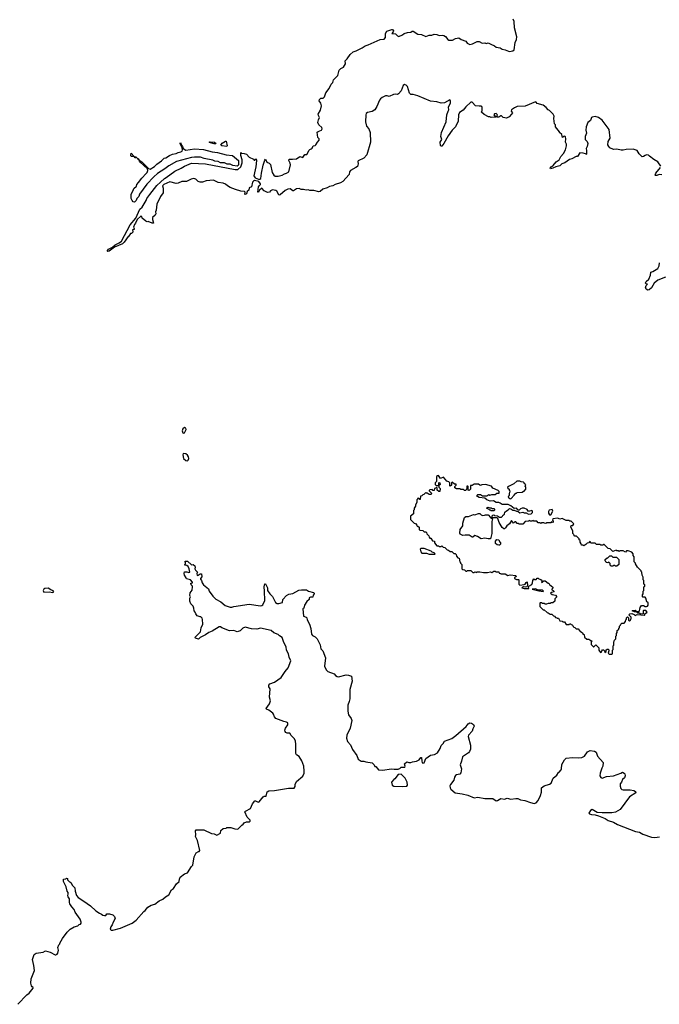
# Model space of a CAD drawing. Extents: x 2494118 to 2687960, y 757339 to 915227.
# Tile 67 of 256: x 2537220 to 2546318, y 859155 to 873169. Entities that reach past the tile are written whole.
import ezdxf

# ---------------------------------------------------------------- set-up
doc = ezdxf.new("R2010")
doc.units = 0

msp = doc.modelspace()

# ---------------------------------------------------------------- linework, layer by layer
at = {"layer": '0CON20XD'}
for points in [[(2539221, 870859), (2539280, 870910), (2539305, 870922), (2539428, 871012), (2539515, 871054), (2539563, 871085), (2539662, 871125), (2539865, 871119), (2540285, 871037), (2540325, 871036), (2540366, 871074), (2540386, 871134), (2540385, 871175), (2540365, 871235), (2540365, 871280), (2540375, 871268), (2540415, 871266), (2540445, 871254), (2540482, 871212), (2540544, 871184), (2540555, 871172), (2540565, 871170), (2540585, 871188), (2540586, 871164), (2540581, 871075), (2540552, 870945), (2540567, 870917), (2540615, 870899), (2540635, 870899), (2540652, 870908), (2540659, 870985), (2540685, 871099), (2540705, 871168), (2540715, 871182), (2540735, 871140), (2540769, 871129), (2540785, 871107), (2540812, 870995), (2540835, 870955), (2540855, 870941), (2540895, 870942), (2540955, 870957), (2540985, 870974), (2541017, 870983), (2541047, 871005), (2541071, 871105), (2541068, 871128), (2541049, 871165), (2541054, 871185), (2541102, 871182), (2541155, 871189), (2541205, 871222), (2541245, 871208), (2541275, 871250), (2541305, 871250), (2541310, 871255), (2541332, 871305), (2541347, 871323), (2541365, 871332), (2541378, 871342), (2541394, 871376), (2541422, 871378), (2541433, 871387), (2541454, 871426), (2541478, 871455), (2541480, 871475), (2541463, 871493), (2541452, 871568), (2541465, 871580), (2541512, 871595), (2541524, 871615), (2541516, 871636), (2541474, 871674), (2541463, 871705), (2541468, 871745), (2541483, 871775), (2541468, 871805), (2541467, 871825), (2541497, 871883), (2541514, 871945), (2541505, 871982), (2541478, 872015), (2541484, 872035), (2541505, 872051), (2541535, 872052), (2541555, 872072), (2541575, 872130), (2541620, 872190), (2541650, 872250), (2541673, 872275), (2541685, 872312), (2541746, 872374), (2541765, 872450), (2541788, 872475), (2541826, 872494), (2541841, 872515), (2541852, 872542), (2541850, 872585), (2541879, 872611), (2541921, 872675), (2541965, 872712), (2542004, 872726), (2542089, 872771), (2542135, 872799), (2542178, 872812), (2542345, 872889), (2542405, 872890), (2542424, 872915), (2542423, 872975), (2542442, 873005), (2542515, 873030), (2542525, 873030), (2542538, 873012), (2542534, 872996), (2542514, 872974), (2542565, 872968), (2542595, 872940), (2542615, 872932), (2542665, 872952), (2542688, 872972), (2542735, 872988), (2542785, 872990), (2542803, 873007), (2542815, 873008), (2542883, 872963), (2542935, 872958), (2542995, 872932), (2543045, 872948), (2543082, 872948), (2543115, 872962), (2543155, 872958), (2543185, 872943), (2543235, 872948), (2543255, 872942), (2543275, 872932), (2543312, 872885), (2543325, 872878), (2543375, 872878), (2543418, 872902), (2543465, 872912), (2543499, 872889), (2543565, 872862), (2543587, 872837), (2543625, 872818), (2543660, 872825), (2543725, 872858), (2543755, 872858), (2543797, 872833), (2543835, 872838), (2543855, 872832), (2543885, 872840), (2543921, 872821), (2543975, 872798), (2543998, 872778), (2544055, 872768), (2544085, 872748), (2544125, 872742), (2544171, 872721), (2544185, 872718), (2544235, 872728), (2544255, 872742), (2544267, 872845), (2544286, 872885), (2544292, 872925), (2544256, 873055), (2544252, 873145), (2544237, 873177)], [(2546339, 871085), (2546295, 871146), (2546238, 871178), (2546179, 871229), (2546165, 871241), (2546136, 871244), (2546115, 871237), (2546095, 871220), (2546075, 871218), (2546032, 871262), (2546005, 871307), (2545946, 871326), (2545845, 871323), (2545805, 871310), (2545775, 871310), (2545715, 871328), (2545665, 871322), (2545616, 871346), (2545598, 871365), (2545587, 871387), (2545592, 871435), (2545621, 871485), (2545605, 871606), (2545505, 871740), (2545455, 871779), (2545405, 871789), (2545365, 871782), (2545352, 871775), (2545338, 871735), (2545303, 871707), (2545277, 871643), (2545272, 871595), (2545282, 871555), (2545264, 871506), (2545263, 871465), (2545290, 871435), (2545300, 871405), (2545293, 871365), (2545278, 871335), (2545282, 871305), (2545280, 871255), (2545275, 871250), (2545268, 871258), (2545235, 871270), (2545188, 871272), (2545156, 871224), (2545135, 871222), (2545075, 871188), (2545042, 871178), (2545007, 871155), (2544975, 871132), (2544933, 871117), (2544905, 871087), (2544844, 871076), (2544802, 871055), (2544768, 871048), (2544767, 871055), (2544780, 871075), (2544807, 871093), (2544851, 871145), (2544895, 871175), (2544916, 871224), (2544956, 871265), (2544984, 871315), (2544999, 871375), (2544996, 871396), (2544982, 871425), (2544990, 871475), (2544985, 871500), (2544975, 871510), (2544962, 871508), (2544942, 871492), (2544930, 871535), (2544900, 871565), (2544900, 871575), (2544843, 871643), (2544840, 871675), (2544828, 871688), (2544820, 871765), (2544822, 871795), (2544808, 871825), (2544755, 871878), (2544737, 871887), (2544709, 871919), (2544665, 871952), (2544580, 871975), (2544568, 871995), (2544555, 872002), (2544410, 871940), (2544295, 871932), (2544258, 871915), (2544217, 871885), (2544212, 871865), (2544228, 871845), (2544216, 871824), (2544180, 871785), (2544145, 871768), (2544098, 871778), (2544075, 871800), (2544065, 871800), (2544035, 871782), (2544012, 871782), (2544010, 871805), (2544017, 871817), (2543995, 871832), (2543975, 871830), (2543962, 871815), (2543975, 871800), (2543985, 871800), (2543998, 871788), (2543995, 871780), (2543925, 871778), (2543907, 871787), (2543888, 871788), (2543825, 871822), (2543790, 871855), (2543800, 871875), (2543799, 871921), (2543792, 871935), (2543785, 871940), (2543755, 871937), (2543705, 871942), (2543655, 871993), (2543635, 871994), (2543565, 871930), (2543530, 871880), (2543474, 871846), (2543461, 871815), (2543456, 871725), (2543420, 871645), (2543372, 871595), (2543315, 871516), (2543255, 871407), (2543225, 871370), (2543215, 871368), (2543207, 871377), (2543203, 871425), (2543223, 871465), (2543210, 871505), (2543218, 871565), (2543284, 871715), (2543296, 871815), (2543314, 871865), (2543324, 871885), (2543319, 871925), (2543346, 871985), (2543348, 872015), (2543337, 872027), (2543262, 871988), (2543215, 871980), (2543155, 872001), (2543065, 872009), (2542885, 872087), (2542815, 872106), (2542784, 872104), (2542765, 872123), (2542735, 872217), (2542715, 872239), (2542695, 872247), (2542675, 872231), (2542645, 872155), (2542608, 872112), (2542595, 872106), (2542565, 872111), (2542535, 872106), (2542475, 872076), (2542445, 872087), (2542425, 872086), (2542375, 872064), (2542350, 872045), (2542336, 872025), (2542301, 871935), (2542271, 871885), (2542235, 871861), (2542165, 871846), (2542150, 871835), (2542143, 871815), (2542138, 871715), (2542154, 871654), (2542185, 871615), (2542204, 871565), (2542211, 871425), (2542159, 871245), (2542115, 871196), (2542035, 871162), (2542029, 871151), (2542032, 871118), (2542025, 871082), (2542002, 871065), (2541924, 871025), (2541912, 871005), (2541906, 870964), (2541816, 870864), (2541785, 870847), (2541705, 870823), (2541674, 870806), (2541625, 870796), (2541594, 870776), (2541530, 870755), (2541495, 870723), (2541475, 870719), (2541405, 870737), (2541347, 870737), (2541325, 870748), (2541295, 870743), (2541255, 870753), (2541225, 870753), (2541195, 870767), (2541155, 870761), (2541115, 870733), (2541105, 870734), (2541065, 870761), (2541032, 870758), (2540995, 870738), (2540926, 870674), (2540915, 870672), (2540905, 870678), (2540877, 870727), (2540865, 870736), (2540815, 870747), (2540786, 870734), (2540772, 870715), (2540745, 870711), (2540698, 870735), (2540665, 870770), (2540630, 870745), (2540615, 870714), (2540605, 870713), (2540615, 870788), (2540625, 870806), (2540646, 870824), (2540644, 870835), (2540621, 870865), (2540562, 870878), (2540545, 870871), (2540533, 870855), (2540515, 870789), (2540485, 870775), (2540477, 870745), (2540456, 870724), (2540445, 870692), (2540425, 870682), (2540420, 870685), (2540427, 870715), (2540417, 870725), (2540365, 870728), (2540290, 870750), (2540215, 870782), (2540174, 870804), (2540147, 870827), (2540115, 870841), (2540042, 870852), (2539975, 870883), (2539873, 870877), (2539822, 870855), (2539785, 870856), (2539758, 870868), (2539725, 870901), (2539695, 870909), (2539661, 870899), (2539592, 870865), (2539525, 870866), (2539475, 870844), (2539445, 870840), (2539355, 870861), (2539271, 870825), (2539253, 870805), (2539262, 870772), (2539259, 870705), (2539221, 870655), (2539171, 870545), (2539162, 870458), (2539152, 870435), (2539158, 870405), (2539148, 870385), (2539108, 870352), (2539108, 870325), (2539122, 870275), (2539105, 870271), (2539045, 870297), (2539035, 870292), (2539015, 870300), (2538960, 870345), (2538958, 870368), (2538945, 870372), (2538891, 870325), (2538869, 870271), (2538854, 870255), (2538840, 870215), (2538842, 870202), (2538850, 870195), (2538848, 870182), (2538825, 870180), (2538823, 870173), (2538830, 870165), (2538827, 870143), (2538812, 870128), (2538795, 870128), (2538772, 870088), (2538763, 870085), (2538708, 870002), (2538682, 869978), (2538570, 869930), (2538491, 869875), (2538472, 869872), (2538467, 869875), (2538471, 869885), (2538485, 869902), (2538538, 869932), (2538576, 869964), (2538635, 869991), (2538667, 870015), (2538792, 870248), (2538870, 870345), (2538929, 870471), (2538961, 870499), (2539020, 870595), (2539028, 870622), (2539071, 870679), (2539171, 870809), (2539221, 870859)], [(2538855, 870570), (2538835, 870578), (2538818, 870595), (2538805, 870622), (2538805, 870688), (2538834, 870736), (2538844, 870765), (2538879, 870801), (2538884, 870825), (2538910, 870850), (2538958, 870915), (2539021, 870979), (2539034, 870996), (2539041, 871025), (2539037, 871047), (2538935, 871142), (2538923, 871155), (2538920, 871170), (2538890, 871195), (2538900, 871195), (2538920, 871170), (2538956, 871145), (2539050, 871050), (2539075, 871042), (2539139, 871081), (2539172, 871115), (2539239, 871161), (2539275, 871196), (2539298, 871202), (2539349, 871235), (2539395, 871255), (2539446, 871264), (2539475, 871278), (2539513, 871287), (2539530, 871300), (2539534, 871316), (2539533, 871343), (2539504, 871405), (2539505, 871420), (2539522, 871382), (2539537, 871365), (2539546, 871336), (2539585, 871313), (2539705, 871330), (2539835, 871321), (2539958, 871288), (2540035, 871280), (2540158, 871248), (2540245, 871235), (2540330, 871165), (2540330, 871105), (2540327, 871093), (2540315, 871086), (2540253, 871093), (2540215, 871112), (2540173, 871113), (2540135, 871131), (2540074, 871134), (2540042, 871152), (2539995, 871155), (2539965, 871168), (2539842, 871195), (2539792, 871212), (2539705, 871213), (2539662, 871208), (2539450, 871150), (2539339, 871091), (2539286, 871045), (2539182, 870978), (2539128, 870932), (2539030, 870830), (2538926, 870684), (2538916, 870655), (2538886, 870624), (2538876, 870595), (2538855, 870570)], [(2540005, 871400), (2539985, 871400), (2539932, 871415), (2539913, 871427), (2539928, 871432), (2539990, 871425), (2540006, 871416), (2540012, 871405), (2540005, 871400)], [(2540165, 871364), (2540095, 871375), (2540080, 871385), (2540099, 871411), (2540145, 871440), (2540155, 871440), (2540173, 871375), (2540165, 871364)], [(2538875, 871202), (2538860, 871205), (2538850, 871220), (2538805, 871222), (2538800, 871235), (2538805, 871270), (2538850, 871220), (2538878, 871215), (2538880, 871205), (2538875, 871202)], [(2546355, 870960), (2546315, 870964), (2546285, 870952), (2546265, 870950), (2546258, 870955), (2546269, 870985), (2546336, 871064)], [(2546405, 869503), (2546295, 869460), (2546243, 869417), (2546207, 869355), (2546172, 869325), (2546155, 869318), (2546130, 869335), (2546128, 869348), (2546120, 869355), (2546130, 869385), (2546150, 869405), (2546125, 869410), (2546120, 869425), (2546130, 869445), (2546168, 869475), (2546192, 869535), (2546196, 869574), (2546226, 869584), (2546295, 869627), (2546314, 869665), (2546321, 869709)], [(2539555, 867286), (2539565, 867291), (2539587, 867335), (2539581, 867355), (2539565, 867363), (2539541, 867345), (2539530, 867315), (2539539, 867289), (2539555, 867286)], [(2539605, 866892), (2539615, 866900), (2539624, 866925), (2539622, 866945), (2539609, 866969), (2539585, 866990), (2539547, 866993), (2539540, 866975), (2539551, 866925), (2539585, 866896), (2539605, 866892)], [(2545645, 864140), (2545650, 864145), (2545650, 864195), (2545660, 864205), (2545660, 864255), (2545670, 864265), (2545670, 864315), (2545678, 864322), (2545682, 864338), (2545700, 864355), (2545700, 864395), (2545710, 864405), (2545710, 864435), (2545720, 864445), (2545720, 864475), (2545740, 864495), (2545742, 864508), (2545750, 864515), (2545750, 864535), (2545768, 864552), (2545770, 864565), (2545785, 864580), (2545818, 864582), (2545838, 864602), (2545840, 864625), (2545850, 864635), (2545850, 864655), (2545865, 864670), (2545880, 864655), (2545882, 864622), (2545895, 864610), (2545908, 864622), (2545912, 864638), (2545920, 864645), (2545920, 864665), (2545890, 864695), (2545892, 864708), (2545898, 864712), (2545925, 864717), (2545960, 864705), (2545975, 864690), (2546005, 864702), (2546105, 864692), (2546110, 864695), (2546110, 864715), (2546147, 864735), (2546125, 864760), (2546095, 864760), (2546090, 864755), (2546088, 864712), (2546055, 864708), (2546032, 864722), (2546013, 864723), (2545995, 864740), (2545965, 864740), (2545930, 864755), (2545935, 864760), (2545975, 864763), (2545998, 864748), (2546025, 864748), (2546038, 864755), (2546048, 864802), (2546065, 864830), (2546092, 864832), (2546118, 864818), (2546135, 864818), (2546148, 864822), (2546160, 864835), (2546160, 864875), (2546140, 864885), (2546127, 864937), (2546115, 864950), (2546085, 864950), (2546080, 864955), (2546080, 864985), (2546090, 864995), (2546090, 865035), (2546100, 865045), (2546100, 865095), (2546110, 865105), (2546110, 865125), (2546100, 865135), (2546098, 865185), (2546090, 865195), (2546090, 865235), (2546072, 865262), (2546070, 865305), (2546060, 865315), (2546060, 865325), (2546010, 865375), (2545980, 865425), (2545980, 865435), (2545960, 865455), (2545958, 865525), (2545948, 865545), (2545948, 865565), (2545925, 865590), (2545875, 865610), (2545852, 865608), (2545835, 865590), (2545805, 865610), (2545755, 865610), (2545745, 865600), (2545738, 865608), (2545715, 865610), (2545705, 865620), (2545655, 865600), (2545618, 865638), (2545592, 865642), (2545535, 865700), (2545522, 865698), (2545515, 865690), (2545485, 865690), (2545475, 865700), (2545425, 865700), (2545405, 865720), (2545345, 865720), (2545335, 865740), (2545320, 865735), (2545318, 865722), (2545292, 865718), (2545272, 865698), (2545245, 865680), (2545235, 865690), (2545212, 865692), (2545208, 865708), (2545190, 865735), (2545190, 865755), (2545180, 865765), (2545178, 865778), (2545138, 865818), (2545115, 865820), (2545100, 865835), (2545098, 865848), (2545090, 865855), (2545090, 865895), (2545060, 865945), (2545062, 865968), (2545088, 865972), (2545098, 865982), (2545100, 865995), (2545065, 866030), (2545045, 866030), (2545035, 866040), (2544993, 866043), (2544935, 866068), (2544905, 866060), (2544875, 866072), (2544803, 866067), (2544800, 866045), (2544810, 866035), (2544808, 866012), (2544785, 866020), (2544775, 866010), (2544715, 866010), (2544705, 866000), (2544683, 866003), (2544675, 866010), (2544645, 866010), (2544635, 866000), (2544625, 866010), (2544595, 866010), (2544575, 866030), (2544535, 866030), (2544525, 866040), (2544512, 866038), (2544505, 866030), (2544485, 866030), (2544478, 866038), (2544465, 866040), (2544455, 866030), (2544412, 866028), (2544375, 865990), (2544325, 865990), (2544315, 866000), (2544295, 866000), (2544275, 866020), (2544265, 866020), (2544243, 866003), (2544215, 866040), (2544188, 865995), (2544148, 865965), (2544132, 865935), (2544118, 865922), (2544105, 865921), (2544085, 865940), (2544041, 866011), (2544020, 866070), (2544005, 866078), (2543945, 866080), (2543940, 866085), (2543942, 866108), (2543952, 866118), (2543965, 866120), (2543975, 866110), (2544017, 866107), (2544045, 866090), (2544075, 866090), (2544088, 866102), (2544095, 866120), (2544105, 866120), (2544118, 866132), (2544122, 866158), (2544145, 866180), (2544169, 866191), (2544185, 866210), (2544207, 866207), (2544235, 866190), (2544255, 866190), (2544285, 866172), (2544308, 866168), (2544335, 866150), (2544375, 866158), (2544395, 866150), (2544425, 866150), (2544455, 866132), (2544495, 866138), (2544512, 866155), (2544512, 866175), (2544505, 866182), (2544458, 866168), (2544436, 866196), (2544396, 866216), (2544365, 866217), (2544342, 866205), (2544325, 866188), (2544308, 866188), (2544285, 866218), (2544255, 866210), (2544205, 866250), (2544167, 866267), (2544081, 866271), (2544055, 866290), (2544035, 866297), (2543995, 866298), (2543959, 866319), (2543914, 866314), (2543865, 866333), (2543835, 866358), (2543755, 866370), (2543730, 866385), (2543720, 866395), (2543735, 866410), (2543775, 866410), (2543805, 866392), (2543865, 866390), (2543895, 866410), (2543905, 866400), (2543935, 866410), (2543985, 866410), (2544005, 866430), (2544038, 866432), (2544040, 866455), (2544025, 866470), (2543952, 866502), (2543932, 866532), (2543845, 866552), (2543795, 866550), (2543775, 866540), (2543763, 866543), (2543745, 866560), (2543685, 866560), (2543655, 866540), (2543632, 866538), (2543630, 866485), (2543615, 866470), (2543600, 866475), (2543600, 866525), (2543595, 866530), (2543582, 866528), (2543580, 866495), (2543565, 866470), (2543545, 866470), (2543535, 866480), (2543495, 866480), (2543485, 866490), (2543435, 866490), (2543410, 866505), (2543410, 866525), (2543428, 866542), (2543428, 866558), (2543405, 866560), (2543373, 866587), (2543360, 866575), (2543360, 866545), (2543345, 866530), (2543340, 866535), (2543340, 866575), (2543325, 866590), (2543295, 866600), (2543248, 866658), (2543205, 866640), (2543175, 866680), (2543162, 866678), (2543150, 866665), (2543150, 866595), (2543132, 866578), (2543130, 866555), (2543145, 866540), (2543180, 866540), (2543180, 866575), (2543185, 866580), (2543198, 866578), (2543200, 866555), (2543180, 866540), (2543180, 866515), (2543200, 866495), (2543198, 866452), (2543182, 866452), (2543160, 866475), (2543160, 866505), (2543145, 866510), (2543138, 866502), (2543122, 866498), (2543115, 866470), (2543095, 866470), (2543085, 866480), (2543053, 866477), (2543042, 866468), (2543042, 866462), (2543080, 866425), (2543068, 866412), (2543045, 866410), (2543015, 866430), (2543002, 866432), (2542995, 866440), (2542968, 866412), (2542952, 866408), (2542938, 866392), (2542922, 866388), (2542918, 866342), (2542912, 866342), (2542895, 866360), (2542880, 866355), (2542880, 866345), (2542870, 866335), (2542870, 866295), (2542850, 866265), (2542850, 866245), (2542833, 866217), (2542830, 866195), (2542820, 866185), (2542820, 866135), (2542780, 866105), (2542780, 866055), (2542832, 866002), (2542848, 865998), (2542870, 865975), (2542875, 865960), (2542885, 865960), (2542900, 865945), (2542900, 865915), (2542912, 865902), (2542955, 865900), (2542972, 865882), (2542995, 865880), (2543008, 865868), (2543012, 865852), (2543040, 865825), (2543042, 865802), (2543052, 865792), (2543068, 865788), (2543092, 865752), (2543118, 865748), (2543122, 865722), (2543152, 865682), (2543175, 865680), (2543185, 865670), (2543215, 865670), (2543225, 865680), (2543242, 865662), (2543268, 865658), (2543302, 865622), (2543318, 865618), (2543345, 865600), (2543365, 865600), (2543395, 865570), (2543415, 865570), (2543430, 865555), (2543432, 865532), (2543452, 865512), (2543470, 865505), (2543480, 865455), (2543490, 865445), (2543492, 865432), (2543510, 865415), (2543510, 865355), (2543522, 865342), (2543548, 865338), (2543565, 865320), (2543578, 865322), (2543585, 865330), (2543635, 865330), (2543665, 865300), (2543685, 865300), (2543695, 865310), (2543708, 865308), (2543715, 865300), (2543725, 865310), (2543765, 865310), (2543815, 865300), (2543875, 865300), (2543915, 865310), (2543935, 865302), (2543965, 865320), (2543985, 865320), (2543995, 865310), (2544035, 865310), (2544042, 865292), (2544058, 865288), (2544065, 865280), (2544125, 865280), (2544165, 865260), (2544195, 865270), (2544275, 865260), (2544280, 865245), (2544260, 865225), (2544260, 865215), (2544285, 865200), (2544315, 865200), (2544320, 865195), (2544320, 865135), (2544333, 865123), (2544395, 865128), (2544410, 865135), (2544425, 865160), (2544438, 865168), (2544442, 865115), (2544433, 865097), (2544415, 865092), (2544385, 865098), (2544362, 865085), (2544395, 865074), (2544462, 865075), (2544458, 865095), (2544463, 865107), (2544505, 865130), (2544516, 865154), (2544518, 865185), (2544535, 865210), (2544545, 865200), (2544565, 865200), (2544582, 865218), (2544595, 865220), (2544602, 865212), (2544635, 865200)], [(2544205, 866350), (2544260, 866405), (2544260, 866415), (2544275, 866430), (2544285, 866430), (2544295, 866440), (2544367, 866443), (2544385, 866460), (2544395, 866460), (2544420, 866485), (2544420, 866515), (2544410, 866525), (2544420, 866555), (2544402, 866562), (2544398, 866578), (2544387, 866587), (2544355, 866590), (2544332, 866602), (2544291, 866599), (2544248, 866562), (2544173, 866527), (2544160, 866515), (2544162, 866502), (2544180, 866485), (2544182, 866472), (2544190, 866465), (2544187, 866433), (2544180, 866425), (2544180, 866395), (2544172, 866388), (2544170, 866375), (2544192, 866352), (2544205, 866350)], [(2543965, 866180), (2543925, 866180), (2543918, 866188), (2543905, 866190), (2543898, 866198), (2543860, 866215), (2543885, 866230), (2543905, 866220), (2543925, 866220), (2543935, 866210), (2543965, 866210), (2543980, 866195), (2543965, 866180)], [(2543885, 865778), (2543835, 865792), (2543785, 865782), (2543730, 865815), (2543695, 865828), (2543665, 865802), (2543655, 865802), (2543615, 865830), (2543555, 865832), (2543525, 865828), (2543487, 865847), (2543482, 865862), (2543486, 865915), (2543522, 865965), (2543524, 866005), (2543548, 866082), (2543565, 866096), (2543605, 866100), (2543675, 866127), (2543696, 866124), (2543745, 866140), (2543765, 866140), (2543783, 866123), (2543804, 866114), (2543830, 866115), (2543847, 866123), (2543885, 866120), (2543915, 866083), (2543943, 866063), (2543936, 866025), (2543934, 865855), (2543915, 865780), (2543885, 865778)], [(2544775, 866120), (2544802, 866175), (2544795, 866198), (2544752, 866188), (2544741, 866169), (2544743, 866145), (2544755, 866122), (2544775, 866120)], [(2544035, 865688), (2544013, 865693), (2543986, 865715), (2543988, 865745), (2544005, 865772), (2544036, 865766), (2544048, 865735), (2544057, 865727), (2544057, 865705), (2544045, 865692), (2544035, 865688)], [(2543125, 865560), (2543130, 865565), (2543115, 865580), (2543085, 865592), (2543075, 865603), (2542975, 865642), (2542928, 865642), (2542918, 865632), (2542924, 865594), (2542938, 865578), (2543005, 865576), (2543045, 865563), (2543125, 865560)], [(2545715, 865390), (2545695, 865390), (2545685, 865400), (2545665, 865400), (2545655, 865390), (2545632, 865392), (2545620, 865405), (2545618, 865428), (2545598, 865448), (2545585, 865440), (2545562, 865442), (2545558, 865458), (2545550, 865465), (2545550, 865485), (2545575, 865510), (2545588, 865512), (2545615, 865540), (2545638, 865538), (2545655, 865520), (2545708, 865518), (2545740, 865485), (2545740, 865415), (2545715, 865390)], [(2537195, 859155), (2537322, 859288), (2537356, 859314), (2537412, 859385), (2537412, 859395), (2537395, 859403), (2537387, 859417), (2537379, 859455), (2537384, 859516), (2537429, 859635), (2537422, 859705), (2537402, 859795), (2537426, 859865), (2537455, 859884), (2537554, 859896), (2537585, 859916), (2537655, 859896), (2537725, 859860), (2537735, 859858), (2537753, 859867), (2537763, 859885), (2537772, 859925), (2537762, 859965), (2537775, 860000), (2537790, 860015), (2537790, 860025), (2537827, 860093), (2537897, 860183), (2537940, 860225), (2537993, 860257), (2538045, 860272), (2538065, 860290), (2538085, 860298), (2538095, 860310), (2538096, 860324), (2538080, 860365), (2538010, 860465), (2537996, 860505), (2537960, 860540), (2537932, 860585), (2537926, 860606), (2537926, 860655), (2537908, 860685), (2537903, 860705), (2537910, 860725), (2537908, 860745), (2537896, 860765), (2537880, 860825), (2537842, 860905), (2537844, 860936), (2537878, 860942), (2537885, 860950), (2537900, 860945), (2537900, 860925), (2537922, 860902), (2537935, 860900), (2537945, 860890), (2537972, 860845), (2538003, 860815), (2538007, 860765), (2538027, 860705), (2538050, 860675), (2538133, 860625), (2538225, 860556), (2538305, 860485), (2538355, 860450), (2538385, 860440), (2538400, 860425), (2538425, 860418), (2538445, 860420), (2538458, 860442), (2538495, 860442), (2538545, 860430), (2538570, 860405), (2538580, 860375), (2538547, 860325), (2538533, 860285), (2538514, 860256), (2538509, 860225), (2538520, 860210), (2538545, 860208), (2538655, 860239), (2538819, 860311), (2538878, 860352), (2538984, 860476), (2539005, 860490), (2539044, 860536), (2539092, 860565), (2539141, 860579), (2539205, 860629), (2539258, 860652), (2539292, 860685), (2539339, 860711), (2539381, 860785), (2539406, 860805), (2539448, 860872), (2539487, 860903), (2539492, 860938), (2539502, 860965), (2539565, 861010), (2539605, 861028), (2539662, 861115), (2539682, 861135), (2539702, 861255), (2539731, 861309), (2539765, 861330), (2539775, 861330), (2539780, 861345), (2539749, 861485), (2539722, 861545), (2539726, 861565), (2539722, 861625), (2539731, 861639), (2539839, 861639), (2539950, 861585), (2539985, 861580), (2540025, 861563), (2540075, 861590), (2540083, 861627), (2540115, 861658), (2540155, 861660), (2540168, 861672), (2540225, 861672), (2540281, 861651), (2540322, 861648), (2540385, 861710), (2540395, 861710), (2540412, 861738), (2540445, 861750), (2540485, 861750), (2540498, 861762), (2540500, 861775), (2540455, 861820), (2540422, 861895), (2540430, 861905), (2540505, 861942), (2540532, 862008), (2540565, 862049), (2540575, 862051), (2540614, 862034), (2540625, 862038), (2540685, 862110), (2540695, 862116), (2540725, 862118), (2540742, 862178), (2540765, 862192), (2540845, 862197), (2541045, 862229), (2541125, 862232), (2541136, 862254), (2541137, 862285), (2541157, 862325), (2541246, 862404), (2541264, 862446), (2541268, 862475), (2541260, 862545), (2541231, 862621), (2541194, 862684), (2541158, 862705), (2541147, 862725), (2541150, 862855), (2541143, 862905), (2541125, 862937), (2541081, 862981), (2541060, 863015), (2541025, 863012), (2541004, 863024), (2540995, 863040), (2540992, 863055), (2541000, 863085), (2541032, 863135), (2541035, 863160), (2541015, 863172), (2540975, 863178), (2540865, 863223), (2540843, 863245), (2540832, 863285), (2540819, 863299), (2540765, 863341), (2540730, 863355), (2540724, 863365), (2540775, 863434), (2540789, 863475), (2540774, 863525), (2540782, 863645), (2540765, 863672), (2540763, 863697), (2540776, 863714), (2540845, 863740), (2540941, 863805), (2540998, 863892), (2541041, 863945), (2541077, 864045), (2541055, 864095), (2541042, 864145), (2541016, 864195), (2541009, 864245), (2540978, 864305), (2540955, 864378), (2540915, 864400), (2540895, 864420), (2540835, 864444), (2540797, 864477), (2540645, 864507), (2540595, 864495), (2540515, 864501), (2540425, 864521), (2540392, 864508), (2540355, 864470), (2540315, 864458), (2540265, 864474), (2540205, 864470), (2540095, 864513), (2540075, 864527), (2540055, 864530), (2539956, 864464), (2539912, 864448), (2539864, 864416), (2539785, 864378), (2539765, 864350), (2539720, 864365), (2539710, 864375), (2539792, 864458), (2539800, 864515), (2539826, 864564), (2539822, 864632), (2539815, 864650), (2539795, 864670), (2539785, 864668), (2539746, 864686), (2539724, 864714), (2539717, 864737), (2539702, 864755), (2539698, 864795), (2539685, 864820), (2539652, 864855), (2539638, 864895), (2539638, 864935), (2539650, 864955), (2539642, 864975), (2539647, 865013), (2539672, 865048), (2539680, 865095), (2539678, 865108), (2539660, 865125), (2539658, 865138), (2539650, 865145), (2539678, 865152), (2539680, 865165), (2539650, 865195), (2539592, 865212), (2539590, 865225), (2539562, 865265), (2539558, 865285), (2539565, 865310), (2539595, 865312), (2539625, 865300), (2539638, 865305), (2539632, 865355), (2539617, 865387), (2539595, 865400), (2539570, 865405), (2539570, 865415), (2539580, 865425), (2539580, 865445), (2539570, 865455), (2539575, 865460), (2539605, 865460), (2539665, 865410), (2539687, 865417), (2539710, 865395), (2539718, 865375), (2539710, 865355), (2539720, 865335), (2539748, 865305), (2539740, 865285), (2539745, 865260), (2539758, 865262), (2539785, 865280), (2539805, 865280), (2539809, 865241), (2539792, 865215), (2539792, 865205), (2539808, 865185), (2539814, 865154), (2539834, 865124), (2539905, 865067), (2539917, 865037), (2539967, 864965), (2540011, 864921), (2540081, 864885), (2540143, 864833), (2540215, 864809), (2540235, 864807), (2540265, 864818), (2540485, 864849), (2540645, 864826), (2540665, 864829), (2540680, 864840), (2540706, 864904), (2540704, 865035), (2540696, 865095), (2540708, 865142), (2540718, 865138), (2540743, 865085), (2540744, 865045), (2540776, 864995), (2540815, 864960), (2540858, 864875), (2540881, 864861), (2540905, 864860), (2540958, 864875), (2540963, 864915), (2541017, 864973), (2541046, 864994), (2541105, 865004), (2541192, 865048), (2541226, 865054), (2541300, 865055), (2541326, 865036), (2541400, 865015), (2541410, 865005), (2541410, 864995), (2541393, 864977), (2541388, 864952), (2541355, 864952), (2541335, 864940), (2541337, 864915), (2541302, 864888), (2541273, 864835), (2541260, 864795), (2541248, 864782), (2541258, 864678), (2541295, 864666), (2541306, 864656), (2541310, 864625), (2541342, 864565), (2541363, 864505), (2541372, 864422), (2541386, 864406), (2541425, 864387), (2541452, 864355), (2541493, 864273), (2541504, 864215), (2541534, 864184), (2541570, 864085), (2541556, 863966), (2541578, 863915), (2541605, 863890), (2541695, 863860), (2541714, 863834), (2541735, 863820), (2541756, 863816), (2541866, 863844), (2541899, 863839), (2541939, 863825), (2541951, 863755), (2541916, 863635), (2541916, 863505), (2541908, 863465), (2541888, 863415), (2541888, 863325), (2541897, 863277), (2541937, 863225), (2541943, 863195), (2541920, 863085), (2541874, 862986), (2541869, 862945), (2541885, 862895), (2541926, 862846), (2541955, 862780), (2542016, 862695), (2542032, 862645), (2542075, 862614), (2542115, 862614), (2542144, 862604), (2542235, 862592), (2542262, 862565), (2542272, 862542), (2542285, 862540), (2542325, 862490), (2542385, 862488), (2542505, 862508), (2542545, 862500), (2542605, 862500), (2542612, 862508), (2542628, 862512), (2542645, 862530), (2542692, 862532)], [(2544635, 865200), (2544650, 865185), (2544640, 865175), (2544645, 865160), (2544658, 865162), (2544675, 865180), (2544695, 865180), (2544735, 865150), (2544745, 865150), (2544755, 865130), (2544805, 865090), (2544807, 865083), (2544790, 865065), (2544790, 865055), (2544810, 865045), (2544820, 865035), (2544820, 865025), (2544785, 865017), (2544772, 865005), (2544795, 864990), (2544840, 864980), (2544860, 864955), (2544830, 864925), (2544830, 864895), (2544805, 864870), (2544775, 864870), (2544765, 864860), (2544735, 864860), (2544715, 864850), (2544695, 864850), (2544685, 864860), (2544655, 864860), (2544645, 864870), (2544625, 864870), (2544620, 864865), (2544620, 864815), (2544665, 864770), (2544678, 864768), (2544722, 864732), (2544738, 864728), (2544765, 864710), (2544788, 864708), (2544812, 864682), (2544828, 864678), (2544842, 864662), (2544858, 864658), (2544865, 864650), (2544885, 864650), (2544902, 864612), (2544935, 864610), (2544945, 864600), (2544968, 864598), (2544995, 864560), (2545035, 864560), (2545042, 864568), (2545055, 864570), (2545062, 864562), (2545078, 864558), (2545088, 864548), (2545092, 864532), (2545102, 864522), (2545118, 864518), (2545135, 864500), (2545165, 864500), (2545192, 864462), (2545208, 864458), (2545228, 864438), (2545232, 864422), (2545248, 864418), (2545252, 864382), (2545285, 864350), (2545315, 864350), (2545342, 864332), (2545358, 864328), (2545350, 864315), (2545350, 864275), (2545382, 864242), (2545388, 864242), (2545415, 864270), (2545458, 864228), (2545460, 864195), (2545482, 864162), (2545498, 864172), (2545502, 864188), (2545512, 864198), (2545525, 864200), (2545538, 864188), (2545545, 864160), (2545560, 864175), (2545562, 864198), (2545575, 864210), (2545595, 864210), (2545602, 864185), (2545592, 864152), (2545605, 864140), (2545645, 864140)], [(2537685, 865015), (2537703, 865025), (2537695, 865040), (2537662, 865052), (2537625, 865079), (2537575, 865071), (2537565, 865065), (2537555, 865045), (2537565, 865023), (2537645, 865027), (2537685, 865015)], [(2544665, 865032), (2544670, 865035), (2544655, 865050), (2544595, 865050), (2544555, 865070), (2544510, 865065), (2544605, 865038), (2544665, 865032)], [(2542692, 862532), (2542698, 862532), (2542702, 862545), (2542693, 862577), (2542725, 862608), (2542757, 862597), (2542785, 862597), (2542805, 862606), (2542865, 862618), (2542900, 862635), (2542925, 862670), (2542936, 862666), (2542939, 862615), (2542946, 862596), (2542955, 862587), (2542975, 862593), (2542997, 862655), (2543065, 862699), (2543119, 862711), (2543163, 862735), (2543201, 862795), (2543213, 862837), (2543243, 862867), (2543262, 862898), (2543365, 862940), (2543425, 862981), (2543572, 863108), (2543597, 863145), (2543625, 863160), (2543645, 863158), (2543675, 863138), (2543683, 863115), (2543664, 863076), (2543657, 863045), (2543606, 862985), (2543599, 862965), (2543630, 862845), (2543633, 862785), (2543620, 862755), (2543604, 862736), (2543519, 862675), (2543506, 862615), (2543486, 862564), (2543502, 862505), (2543495, 862450), (2543481, 862429), (2543435, 862420), (2543420, 862410), (2543405, 862388), (2543394, 862345), (2543347, 862283), (2543339, 862265), (2543342, 862235), (2543352, 862215), (2543415, 862165), (2543515, 862152), (2543595, 862133), (2543685, 862095), (2543735, 862104), (2543836, 862084), (2543952, 862082), (2543995, 862052), (2544016, 862054), (2544065, 862083), (2544115, 862077), (2544155, 862089), (2544205, 862074), (2544275, 862086), (2544305, 862082), (2544345, 862064), (2544405, 862056), (2544485, 862025), (2544536, 862014), (2544565, 862022), (2544595, 862055), (2544628, 862125), (2544640, 862175), (2544641, 862235), (2544678, 862265), (2544755, 862288), (2544778, 862302), (2544806, 862375), (2544862, 862418), (2544884, 862456), (2544895, 862460), (2544920, 862490), (2544928, 862505), (2544930, 862570), (2544968, 862635), (2544995, 862657), (2545085, 862666), (2545165, 862664), (2545215, 862670), (2545252, 862688), (2545295, 862748), (2545335, 862768), (2545395, 862758), (2545418, 862745), (2545439, 862689), (2545521, 862595), (2545516, 862546), (2545499, 862515), (2545477, 862445), (2545474, 862405), (2545487, 862385), (2545505, 862374), (2545565, 862396), (2545665, 862406), (2545772, 862445), (2545795, 862457), (2545816, 862446), (2545827, 862435), (2545833, 862405), (2545825, 862380), (2545796, 862354), (2545781, 862319), (2545762, 862295), (2545759, 862259), (2545770, 862225), (2545785, 862211), (2545805, 862206), (2545905, 862209), (2545955, 862199), (2545977, 862185), (2545982, 862165), (2545895, 862109), (2545760, 861930), (2545695, 861892), (2545645, 861879), (2545505, 861878), (2545436, 861884), (2545365, 861929), (2545338, 861915), (2545316, 861875), (2545324, 861864), (2545352, 861855), (2545405, 861852), (2545455, 861838), (2545548, 861798), (2545592, 861772), (2545665, 861747), (2545725, 861714), (2545810, 861680), (2545981, 861615), (2546035, 861605), (2546085, 861576), (2546205, 861532), (2546255, 861527), (2546319, 861539)], [(2542665, 862256), (2542725, 862262), (2542738, 862275), (2542732, 862315), (2542703, 862373), (2542645, 862430), (2542602, 862428), (2542557, 862363), (2542543, 862357), (2542510, 862315), (2542518, 862275), (2542541, 862261), (2542665, 862256)]]:
    msp.add_lwpolyline(points, dxfattribs=at)

doc.saveas('drawing.dxf')
